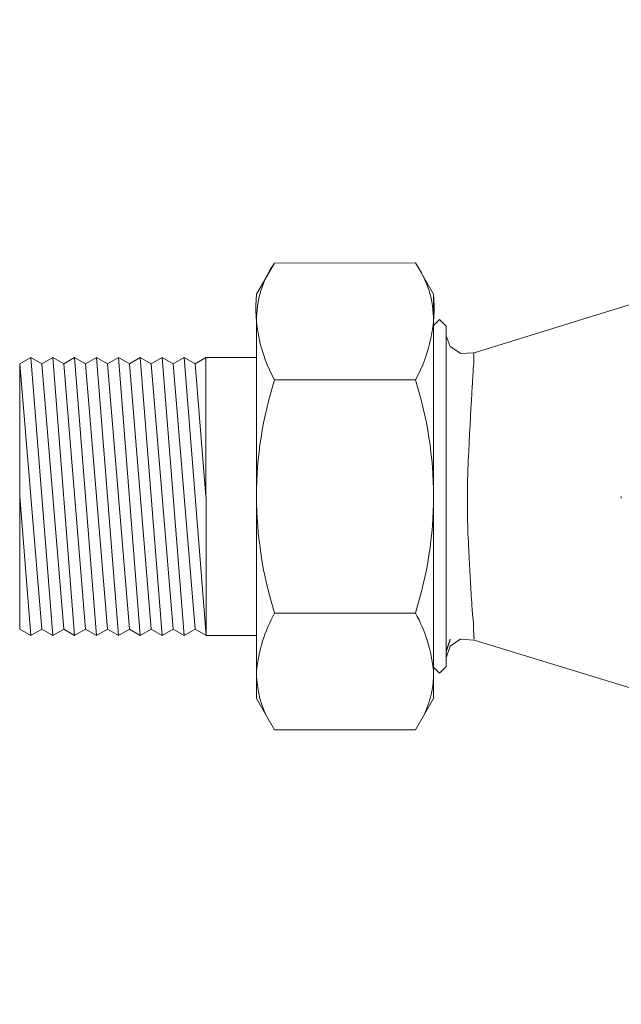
# Model space of a CAD drawing. Header units: millimetres. Extents: x 2339 to 23224, y 1509 to 18979.
# Tile 106 of 124: x 18553 to 18631, y 12643 to 12771. Entities that reach past the tile are written whole.
import ezdxf

# ---------------------------------------------------------------- set-up
doc = ezdxf.new("R2010")
doc.units = ezdxf.units.MM
doc.set_wipeout_variables(frame=1)
doc.layers.get('0').update_dxf_attribs({"lineweight": 0})

# ---------------------------------------------------------------- blocks, each defined once
blk = doc.blocks.new('*U394')
blk.add_wipeout([(2, -50), (-2, -50), (-2.707, -49.707), (-3, -49), (-3, -42.696), (-3.99, -42.061), (-9.114, -41.192), (-11.061, -40.777), (-12.31, -40.417), (-16.224, -39.011), (-19.641, -37.575), (-21.051, -36.363), (-23.229, -35.011), (-25.932, -33.059), (-28.221, -31.129), (-30.19, -29.222), (-31.394, -27.925), (-32.557, -27.318), (-36.483, -21.8), (-61.485, -14.15), (-62.754, -14.055), (-63.805, -14.729), (-64.211, -15.901), (-64.213, -16.746), (-64.873, -17.406), (-65.454, -19.893), (-67.231, -22.972), (-81.293, -22.614), (-82.863, -19.896), (-82.863, -13.678), (-106.167, -13.646), (-106.156, 13.7), (-82.867, 13.703), (-82.867, 19.896), (-81.091, 22.974), (-67.236, 22.975), (-65.459, 19.898), (-61.491, 14.146), (-35.729, 22.11), (-33.004, 26.003), (-30.184, 28.481), (-26.522, 32.588), (-23.08, 35.11), (-17.685, 38.114), (-14.325, 39.499), (-12.016, 40.505), (-7.586, 41.563), (-5.57, 41.881), (-3.526, 42.353), (-2.899, 46.355), (-2.222, 46.924), (2.232, 46.922), (2.903, 46.366), (3.527, 42.353), (8.77, 41.33), (12.661, 40.308), (16.314, 38.973), (25.674, 33.26), (29.037, 30.369), (32.557, 27.318), (34.989, 24.125), (78.083, 14.032), (79.751, 14.651), (80.465, 16.057), (80.467, 16.745), (81.127, 17.406), (81.708, 19.893), (83.485, 22.971), (97.339, 22.973), (99.117, 19.895), (99.117, 13.678), (122.425, 13.76), (122.419, -13.704), (99.121, -13.679), (99.121, -19.896), (97.345, -22.974), (83.49, -22.976), (81.713, -19.898), (81.712, -16.945), (81.189, -17.469), (80.469, -16.749), (80.429, -15.831), (79.962, -14.856), (79.218, -14.338), (78.376, -14.207), (78, -14.273), (34.044, -24.625), (32.326, -26.841), (30.29, -29.119), (28.253, -31.099), (26.172, -32.87), (23.951, -34.522), (21.921, -35.845), (19.583, -37.437), (15.46, -39.069), (11.316, -40.706), (6.687, -41.719), (3.294, -42.227), (3, -48.862), (2.707, -49.707)])
for p, q in [((-82.867, 19.896), (-81.091, 22.974)), ((-67.236, 22.975), (-81.091, 22.974)), ((-65.459, 19.898), (-67.236, 22.975)), ((-61.469, 14.142), (-35.729, 22.11)), ((-65.459, 19.898), (-65.459, 17.411)), ((-82.863, -19.896), (-82.867, 17.23)), ((-65.459, 16.83), (-64.877, 17.411)), ((-65.459, 17.411), (-65.458, 16.478)), ((-65.454, -19.893), (-65.459, 17.232)), ((-65.458, 16.478), (-65.455, -16.474)), ((-64.215, 16.748), (-64.877, 17.411)), ((-64.215, 16.748), (-64.213, 0.624)), ((-64.215, 16.748), (-64.215, 16.167)), ((-64.215, 16.167), (-64.211, -14.919)), ((-105.071, 13.676), (-106.147, 13.054)), ((-105.071, 13.676), (-103.994, 13.054)), ((-105.071, 13.676), (-102.914, -13.681)), ((-102.917, 13.676), (-103.994, 13.054)), ((-102.917, 13.676), (-101.84, 13.054)), ((-102.917, 13.676), (-100.76, -13.68)), ((-100.763, 13.676), (-101.84, 13.054)), ((-100.763, 13.676), (-99.686, 13.054)), ((-100.763, 13.676), (-98.606, -13.68)), ((-98.609, 13.676), (-99.686, 13.054)), ((-98.609, 13.676), (-97.532, 13.055)), ((-98.609, 13.676), (-96.452, -13.68)), ((-96.456, 13.677), (-97.532, 13.055)), ((-96.456, 13.677), (-95.379, 13.055)), ((-96.456, 13.677), (-94.299, -13.68)), ((-94.302, 13.677), (-95.379, 13.055)), ((-94.302, 13.677), (-93.225, 13.055)), ((-94.302, 13.677), (-92.145, -13.679)), ((-92.148, 13.677), (-93.225, 13.055)), ((-92.148, 13.677), (-91.071, 13.055)), ((-92.148, 13.677), (-89.991, -13.679)), ((-89.994, 13.677), (-91.071, 13.055)), ((-89.994, 13.677), (-88.917, 13.056)), ((-89.994, 13.677), (-87.837, -13.679)), ((-87.841, 13.678), (-88.917, 13.056)), ((-87.841, 13.678), (-87.837, -13.679)), ((-82.867, 13.678), (-87.841, 13.678)), ((-84.11, 13.678), (-87.841, 13.678)), ((-106.144, -13.059), (-106.147, 13.054)), ((-103.991, -13.059), (-106.147, 13.054)), ((-101.837, -13.059), (-103.994, 13.054)), ((-99.683, -13.058), (-101.84, 13.054)), ((-97.529, -13.058), (-99.686, 13.054)), ((-95.376, -13.058), (-97.532, 13.055)), ((-93.222, -13.058), (-95.379, 13.055)), ((-91.068, -13.057), (-93.225, 13.055)), ((-88.914, -13.057), (-91.071, 13.055)), ((-87.839, -0.001), (-88.917, 13.056)), ((-81.089, 11.487), (-67.235, 11.489)), ((-65.454, -19.893), (-65.458, 11.489)), ((-61.814, 7.877), (-61.771, 8.672)), ((-62.036, 3.476), (-61.992, 4.4)), ((-65.457, 0.002), (-65.454, -19.893)), ((-64.213, 0.624), (-64.213, -16.746)), ((-106.146, -0.003), (-105.067, -13.681)), ((-81.087, -11.487), (-67.232, -11.485)), ((-105.067, -13.681), (-106.144, -13.059)), ((-105.067, -13.681), (-103.991, -13.059)), ((-102.914, -13.681), (-103.991, -13.059)), ((-102.914, -13.681), (-101.837, -13.059)), ((-100.76, -13.68), (-101.837, -13.059)), ((-100.76, -13.68), (-99.683, -13.058)), ((-98.606, -13.68), (-99.683, -13.058)), ((-98.606, -13.68), (-97.529, -13.058)), ((-96.452, -13.68), (-97.529, -13.058)), ((-96.452, -13.68), (-95.376, -13.058)), ((-94.299, -13.68), (-95.376, -13.058)), ((-94.299, -13.68), (-93.222, -13.058)), ((-92.145, -13.679), (-93.222, -13.058)), ((-92.145, -13.679), (-91.068, -13.057)), ((-89.991, -13.679), (-91.068, -13.057)), ((-89.991, -13.679), (-88.914, -13.057)), ((-87.837, -13.679), (-88.914, -13.057)), ((-82.863, -13.678), (-87.837, -13.679)), ((-84.107, -13.678), (-87.837, -13.679)), ((-63.806, -14.127), (-64.214, -15.311)), ((-64.213, -15.224), (-63.807, -14.051)), ((-61.507, -14.14), (-62.754, -14.055)), ((-61.462, -14.156), (-36.483, -21.8)), ((-64.211, -16.744), (-64.211, -14.919)), ((-65.454, -17.407), (-65.455, -16.474)), ((-65.454, -16.825), (-64.873, -17.406)), ((-65.454, -19.893), (-65.454, -17.407)), ((-64.211, -16.744), (-64.873, -17.406)), ((-82.863, -19.896), (-81.085, -22.973)), ((-65.454, -19.893), (-67.231, -22.972)), ((-81.085, -22.973), (-67.231, -22.972))]:
    blk.add_line(p, q)
at = {"flags": 128}
for points in [[(-64.209, 15.801), (-63.806, 14.751), (-62.757, 14.055), (-61.507, 14.139)], [(-61.771, 8.672), (-61.727, 9.432), (-61.685, 10.15), (-61.644, 10.826)], [(-61.992, 4.4), (-61.947, 5.305), (-61.902, 6.189), (-61.858, 7.048), (-61.814, 7.876)], [(-62.005, -4.91), (-62.025, -4.505), (-62.044, -4.096), (-62.061, -3.685), (-62.076, -3.271), (-62.089, -2.855), (-62.1, -2.436), (-62.109, -2.016), (-62.116, -1.595), (-62.121, -1.172), (-62.124, -0.749)], [(-64.213, -15.908), (-63.805, -14.729), (-62.755, -14.034)]]:
    blk.add_lwpolyline(points, dxfattribs=at)
for centre, radius, start, end in [((-73.176, 17.379), 9.692, 144.74718, 180.88225), ((-75.15, 17.379), 9.692, 359.13142, 35.2665), ((-68.39, 18.565), 14.539, 174.74718, 209.13142), ((-79.936, 18.563), 14.539, 330.88225, 5.2665), ((-44.851, 0.005), 38.014, 162.41888, 197.59479), ((-103.471, -0.002), 38.014, 342.41888, 17.59479), ((0, 0), 47, 180, 180.23409), ((-68.385, -18.561), 14.539, 150.88225, 174.74718), ((-79.932, -18.562), 14.539, 5.2665, 29.13142), ((-73.172, -17.377), 9.692, 179.13142, 204.74718), ((-75.146, -17.377), 9.692, 335.2665, 0.88225)]:
    blk.add_arc(centre, radius, start, end)
for points, knots in [([(-61.539, 12.653), (-61.519, 12.788), (-61.495, 12.977), (-61.487, 13.196), (-61.486, 13.345), (-61.481, 13.484), (-61.479, 13.609), (-61.474, 13.723), (-61.473, 13.854), (-61.489, 13.926), (-61.505, 13.963)], [0, 0, 0, 0, 0.2, 0.3, 0.4, 0.5, 0.6, 0.7, 0.8, 1, 1, 1, 1]), ([(-61.541, 12.652), (-61.549, 12.435), (-61.576, 11.888), (-61.618, 11.224), (-61.644, 10.825)], [0, 0, 0, 0, 0.444444, 1, 1, 1, 1]), ([(-62.036, 3.476), (-62.042, 3.338), (-62.054, 3.06), (-62.075, 2.501), (-62.105, 1.518), (-62.124, 0.384), (-62.125, -0.466), (-62.124, -0.749)], [0, 0, 0, 0, 0.1, 0.2, 0.4, 0.8, 1, 1, 1, 1]), ([(-61.52, -13.245), (-61.5, -13.353), (-61.477, -13.5), (-61.471, -13.661), (-61.472, -13.768), (-61.469, -13.863), (-61.469, -13.944), (-61.466, -14.013), (-61.465, -14.052), (-61.468, -14.065)], [0.0006087, 0.0006087, 0.0006087, 0.0006087, 0.2, 0.3, 0.4, 0.5, 0.6, 0.7, 0.8, 0.8, 0.8, 0.8])]:
    blk.add_open_spline(points, degree=3, knots=knots)
for points in [[(-61.507, 14.139), (-61.491, 14.146), (-61.469, 14.142), (-61.469, 14.083), (-61.49, 14.008), (-61.506, 13.962)], [(-62.006, -4.91), (-61.989, -5.209), (-61.974, -5.504), (-61.958, -5.795)], [(-61.958, -5.795), (-61.942, -6.086), (-61.926, -6.379), (-61.911, -6.668)], [(-61.911, -6.656), (-61.896, -6.939), (-61.881, -7.223), (-61.866, -7.498)], [(-61.866, -7.489), (-61.851, -7.762), (-61.836, -8.036), (-61.821, -8.291)], [(-61.821, -8.291), (-61.806, -8.553), (-61.792, -8.797), (-61.778, -9.03)], [(-61.777, -9.058), (-61.763, -9.308), (-61.749, -9.54), (-61.735, -9.761)], [(-61.734, -9.787), (-61.706, -10.26), (-61.679, -10.683), (-61.652, -11.097)], [(-61.651, -11.119), (-61.638, -11.326), (-61.625, -11.525), (-61.612, -11.715)], [(-61.519, -13.245), (-61.513, -13.2), (-61.504, -13.105), (-61.5, -12.946), (-61.509, -12.772), (-61.524, -12.584), (-61.532, -12.386), (-61.546, -12.176), (-61.574, -11.953), (-61.597, -11.796), (-61.611, -11.716)], [(-61.507, -14.14), (-61.487, -14.149), (-61.472, -14.152), (-61.478, -14.134)], [(-61.506, -14.141), (-61.485, -14.15), (-61.462, -14.156), (-61.482, -14.137), (-61.502, -14.122)]]:
    blk.add_open_spline(points, degree=3)

msp = doc.modelspace()

# ---------------------------------------------------------------- block references
at = {"xscale": 1.319114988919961, "yscale": 1.319114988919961, "zscale": 1.319114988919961, "rotation": 0.0009900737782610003}
msp.add_blockref('*U394', (18693.09, 12708.87), dxfattribs=at)

doc.saveas('drawing.dxf')
